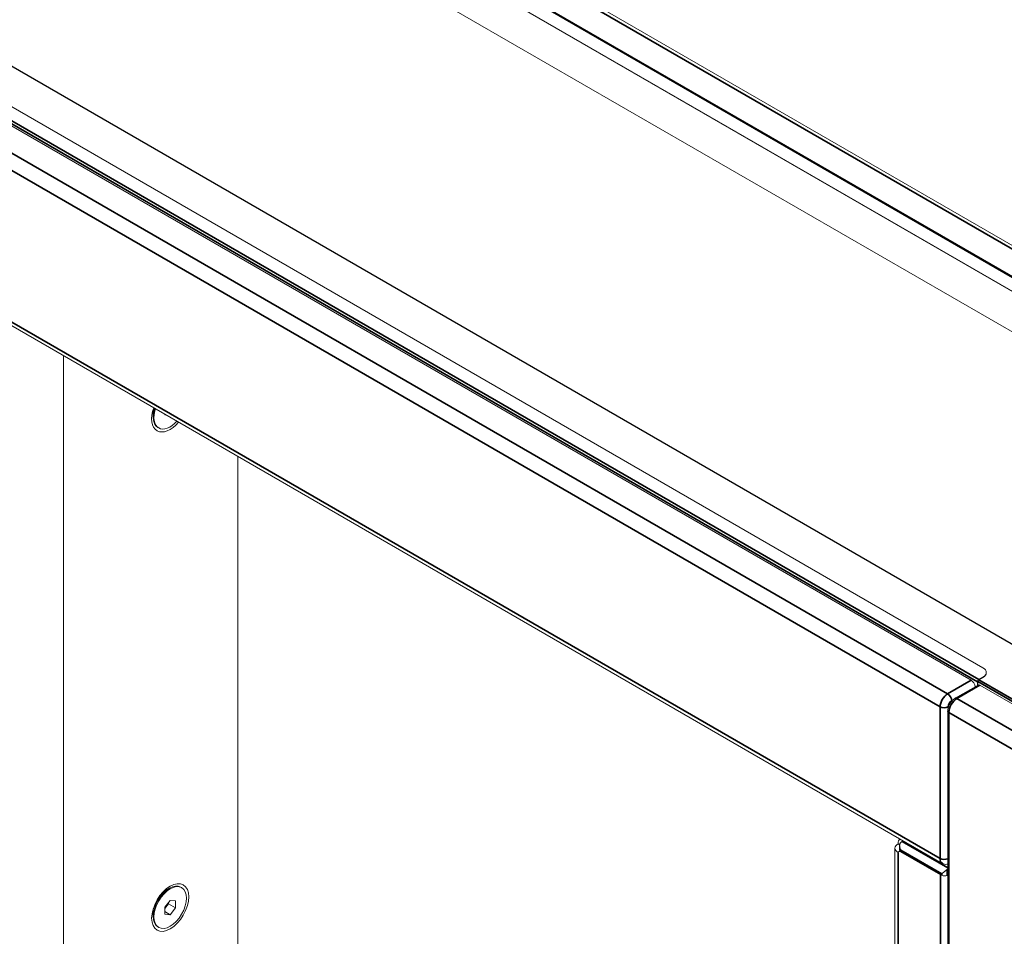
# Model space of a CAD drawing. Header units: millimetres. Extents: x 4 to 1188, y 1 to 840.
# Tile 197 of 256: x 933 to 970, y 190 to 224. Entities that reach past the tile are written whole.
import ezdxf

# ---------------------------------------------------------------- set-up
doc = ezdxf.new("R2010")
doc.units = ezdxf.units.MM
doc.layers.add('1', color=7, linetype='Continuous')

msp = doc.modelspace()

# ---------------------------------------------------------------- linework, layer by layer
at = {"layer": '1', "color": 154, "linetype": 'Continuous', "lineweight": 35}
for p, q in [((983.4163, 208.1498), (853.2582, 283.2966)), ((982.4769, 207.6395), (852.248, 282.8271)), ((968.7893, 199.6786), (838.5604, 274.8663)), ((838.611, 274.9538), (968.8398, 199.7661)), ((837.818, 274.2014), (967.6731, 199.2296)), ((837.5351, 273.7115), (967.3903, 198.7397)), ((837.5351, 268.0485), (967.3903, 193.0767)), ((967.6731, 199.2296), (968.5519, 199.7369)), ((968.8802, 199.5503), (968.0216, 199.0546)), ((971.8206, 197.9402), (968.7994, 199.6845)), ((968.8398, 199.7544), (971.861, 198.0102)), ((968.9913, 199.8419), (968.9913, 199.8536)), ((967.8485, 198.9809), (967.8246, 198.9671)), ((968.0216, 199.0546), (970.85, 197.4216)), ((967.3903, 193.0767), (967.3903, 198.7397)), ((967.7186, 198.5297), (967.7186, 108.0735)), ((970.547, 196.8967), (967.7186, 198.5297)), ((965.971, 193.7124), (967.6767, 192.7276)), ((965.8195, 193.2983), (965.8195, 109.2925)), ((965.9259, 193.3301), (965.9158, 193.3243)), ((967.4559, 192.5051), (965.9205, 193.3916)), ((965.9205, 193.3916), (965.9205, 193.3333)), ((967.6579, 192.6701), (967.6579, 192.4468)), ((967.4054, 108.2252), (967.4054, 192.4643)), ((967.4559, 192.4468), (967.4559, 192.5051))]:
    msp.add_line(p, q, dxfattribs=at)
at = {"layer": '1', "color": 154, "linetype": 'Continuous', "lineweight": 13}
for p, q in [((983.6163, 208.1696), (853.4582, 283.3164)), ((982.5126, 207.643), (852.2837, 282.8307)), ((981.9213, 205.919), (849.2681, 282.5064)), ((852.0965, 282.3897), (981.7193, 207.552)), ((852.0965, 282.3781), (981.7193, 207.5403)), ((982.3355, 207.759), (852.5814, 282.6726)), ((971.8198, 200.0869), (839.1665, 276.6743)), ((971.8198, 200.0752), (839.1665, 276.6626)), ((839.3686, 275.0413), (968.9913, 200.2035)), ((838.6968, 274.7088), (968.5519, 199.7369)), ((837.618, 267.8654), (967.4731, 192.8936)), ((934.6144, 157.7682), (934.6144, 211.864)), ((934.6167, 164.386), (934.6167, 211.8626)), ((937.971, 209.8534), (937.9709, 209.5732)), ((937.9527, 209.7885), (937.9709, 209.778)), ((938.4068, 209.675), (938.4071, 209.6515)), ((938.4071, 209.6515), (938.4526, 209.6485)), ((938.1484, 209.1806), (938.1787, 209.1631)), ((941.1331, 208.1003), (941.1331, 168.1472)), ((969.1169, 200.0169), (969.1169, 200.0286)), ((968.8088, 199.5574), (967.9502, 199.0617)), ((968.7893, 199.6786), (968.7893, 199.5461)), ((968.7994, 199.552), (968.7994, 199.6845)), ((968.9913, 199.8536), (968.8398, 199.7661)), ((968.9913, 199.8419), (968.8398, 199.7544)), ((968.8802, 199.5503), (971.7087, 197.9173)), ((967.6767, 198.588), (967.6767, 108.0494)), ((965.8195, 193.6249), (965.8827, 193.5884)), ((966.0129, 193.7366), (965.971, 193.7124)), ((965.7023, 193.4616), (965.7023, 109.4558)), ((965.8909, 193.3582), (965.8444, 193.3314)), ((965.8786, 193.5526), (965.8786, 193.3916)), ((965.9158, 193.3243), (967.4054, 192.4643)), ((965.9205, 193.3333), (967.4559, 192.4468)), ((967.6579, 192.4468), (967.6767, 192.4576)), ((938.577, 191.9599), (938.3343, 191.8197)), ((938.3996, 191.8575), (938.3814, 191.868)), ((939.036, 191.9848), (939.0057, 192.0023)), ((938.6038, 191.5099), (938.4036, 191.2561)), ((938.5439, 191.4339), (938.5445, 191.383)), ((938.8076, 191.4964), (938.6038, 191.5099)), ((938.8112, 191.2291), (938.8076, 191.4964)), ((937.9527, 191.1257), (937.9709, 191.1152)), ((937.971, 191.1906), (937.9709, 190.9104)), ((938.4036, 191.2561), (938.4071, 190.9888)), ((938.5445, 191.383), (938.4043, 191.2053)), ((938.6109, 190.9753), (938.4057, 191.0938)), ((938.8112, 191.2291), (938.5445, 191.383)), ((938.6109, 190.9753), (938.8112, 191.2291)), ((938.4071, 190.9888), (938.6109, 190.9753)), ((938.1484, 190.5178), (938.1787, 190.5003))]:
    msp.add_line(p, q, dxfattribs=at)
for centre, major_axis, ratio, start_param, end_param in [((938.6074, 209.9053), (-0.4897, -0.848), 0.5774333, 5.0236749, 6.2831853), ((938.5771, 209.9228), (0.4287, 0.7423), 0.5774333, 1.9281476, 3.1415878), ((938.6074, 209.9053), (-0.4287, -0.7423), 0.5774333, 5.0698385, 6.2831853), ((938.2483, 210.1127), (0.2358, 0.4082), 0.5774333, 2.7992309, 2.9444314), ((938.6074, 209.9053), (-0.4897, -0.848), 0.5774333, 0, 1.2596542), ((938.6074, 209.9053), (-0.4287, -0.7423), 0.5774333, 0, 1.2135335), ((968.6883, 200.0286), (-0.4286, 0), 0.5773503, 2.3561945, 3.9269908), ((968.6883, 200.0169), (-0.4286, 0), 0.5773503, 2.3561945, 3.1415927), ((968.5519, 199.562), (-0.1071, 0.1856), 0.5773503, 4.0463223, 5.4977871), ((968.8398, 199.7078), (0.0357, 0.0619), 0.5773503, 0.7853982, 2.3561945), ((968.8398, 199.7078), (-0.0286, -0.0495), 0.5773503, 3.9269908, 5.4977871), ((968.8802, 199.4337), (-0.0714, 0.1237), 0.5773503, 5.4977871, 6.2831853), ((966.1023, 193.4616), (-0.4, 0), 0.5773503, 5.4977871, 7.0685835), ((966.1023, 193.4616), (0.2, -0.3464), 0.5773503, 3.1737449, 3.9269908), ((965.971, 193.5374), (-0.1071, -0.1856), 0.5773503, 3.9269908, 4.2668277), ((965.9158, 193.2077), (0.0714, -0.1237), 0.5773503, 2.3561945, 3.6222982), ((966.0215, 193.3916), (0.1429, 0), 0.5773503, 3.1415927, 3.9269908), ((967.7085, 192.5343), (0.1071, 0.1856), 0.5773503, 0.9964369, 1.1252351), ((967.5569, 192.5518), (-0.2143, 0), 0.5773503, 0.7853982, 1.1813125), ((967.5569, 192.5051), (0.1429, 0), 0.5773503, 3.9269908, 5.4977871), ((967.5569, 192.5518), (-0.2143, 0), 0.5773503, 1.9602802, 2.1639437), ((938.5771, 191.2601), (0.4287, 0.7423), 0.5774333, 0.0000933, 3.1415878), ((938.2483, 191.4499), (0.2358, 0.4082), 0.5774333, 0.1971086, 0.3383821), ((938.2483, 191.4499), (0.2358, 0.4082), 0.5774333, 2.7992309, 2.9444314)]:
    msp.add_ellipse(centre, major_axis=major_axis, ratio=ratio, start_param=start_param, end_param=end_param, dxfattribs=at)
at = {"layer": '1', "color": 154, "linetype": 'Continuous', "lineweight": 35}
for centre, major_axis, start_param, end_param in [((967.6731, 198.903), (-0.2, -0.3464), 3.9269908, 5.4977871), ((967.6731, 199.0546), (0.1071, -0.1856), 0.7853982, 2.3561945), ((967.8246, 198.8155), (0.0929, 0.1608), 0.7853982, 2.3561945), ((968.0216, 198.7047), (-0.2143, -0.3712), 3.9269908, 5.4977871), ((968.0216, 198.9379), (-0.0714, 0.1237), 5.4977871, 6.2830871), ((967.5418, 198.8271), (0.2143, 0), 3.9269908, 5.4977871), ((967.8196, 198.588), (0.1429, 0), 3.1412981, 3.9269908), ((967.5418, 193.1641), (0.2143, 0), 3.9269908, 5.3935501), ((967.6731, 193.24), (-0.2, -0.3464), 5.4977871, 6.2878486)]:
    msp.add_ellipse(centre, major_axis=major_axis, ratio=0.5773503, start_param=start_param, end_param=end_param, dxfattribs=at)
at = {"layer": '1', "color": 154, "linetype": 'Continuous', "lineweight": 13}
for major_axis in [(-0.4897, -0.848), (-0.4287, -0.7423)]:
    msp.add_ellipse((938.6074, 191.2426), major_axis=major_axis, ratio=0.5774333, dxfattribs=at)
for points, knots in [([(967.9502, 199.0617), (967.9147, 199.0405), (967.8422, 198.9846), (967.7478, 198.8604), (967.6889, 198.7176), (967.6772, 198.628), (967.6767, 198.588)], [0, 0, 0, 0, 0.2255719, 0.5028715, 0.7814754, 1, 1, 1, 1]), ([(965.9205, 193.3916), (965.9198, 193.393), (965.9191, 193.3944), (965.9177, 193.3973), (965.9156, 193.4016), (965.9136, 193.4059), (965.9097, 193.4146), (965.9072, 193.4205), (965.9002, 193.4382), (965.8961, 193.4501), (965.8908, 193.4684), (965.8892, 193.4745), (965.8862, 193.4869), (965.8849, 193.4932), (965.8815, 193.5119), (965.8799, 193.5244), (965.8784, 193.5494), (965.8784, 193.5618), (965.8797, 193.5774), (965.8801, 193.5805), (965.8808, 193.5867), (965.8813, 193.5897), (965.8828, 193.5989), (965.8841, 193.6048), (965.8873, 193.6166), (965.8892, 193.6224), (965.8925, 193.6309), (965.8937, 193.6337), (965.8963, 193.6392), (965.8976, 193.6419), (965.902, 193.6498), (965.9052, 193.6549), (965.9123, 193.6644), (965.9162, 193.669), (965.9205, 193.6732)], [0, 0, 0, 0, 0.015625, 0.015625, 0.03125, 0.0625, 0.0625, 0.125, 0.125, 0.25, 0.25, 0.3125, 0.3125, 0.375, 0.375, 0.5, 0.5, 0.625, 0.625, 0.65625, 0.65625, 0.6875, 0.6875, 0.75, 0.75, 0.8125, 0.8125, 0.84375, 0.84375, 0.875, 0.875, 0.9375, 0.9375, 1, 1, 1, 1]), ([(967.4765, 192.8966), (967.4854, 192.8895), (967.5235, 192.8635), (967.596, 192.8528), (967.6545, 192.8584), (967.6773, 192.863)], [0, 0, 0, 0, 0.159279, 0.6623516, 1, 1, 1, 1]), ([(967.6579, 192.6701), (967.6536, 192.6658), (967.6492, 192.6616), (967.64, 192.6532), (967.6354, 192.649), (967.6282, 192.6428), (967.6258, 192.6407), (967.6209, 192.6365), (967.6184, 192.6344), (967.6111, 192.6282), (967.6062, 192.6242), (967.5964, 192.6162), (967.5916, 192.6123), (967.5843, 192.6065), (967.5819, 192.6046), (967.5771, 192.6007), (967.5747, 192.5988), (967.5628, 192.5894), (967.5536, 192.5822), (967.5358, 192.5684), (967.5273, 192.5617), (967.5149, 192.5521), (967.5108, 192.5489), (967.5029, 192.5428), (967.4991, 192.5398), (967.488, 192.5311), (967.481, 192.5255), (967.4711, 192.5176), (967.4679, 192.515), (967.4633, 192.5112), (967.461, 192.5094), (967.4588, 192.5075), (967.4573, 192.5063), (967.4566, 192.5057), (967.4559, 192.5051)], [0, 0, 0, 0, 0.0625, 0.0625, 0.125, 0.125, 0.15625, 0.15625, 0.1875, 0.1875, 0.25, 0.25, 0.3125, 0.3125, 0.34375, 0.34375, 0.375, 0.375, 0.5, 0.5, 0.625, 0.625, 0.6875, 0.6875, 0.75, 0.75, 0.875, 0.875, 0.9375, 0.9375, 0.96875, 0.984375, 0.984375, 1, 1, 1, 1])]:
    msp.add_open_spline(points, degree=3, knots=knots, dxfattribs=at)

doc.saveas('drawing.dxf')
